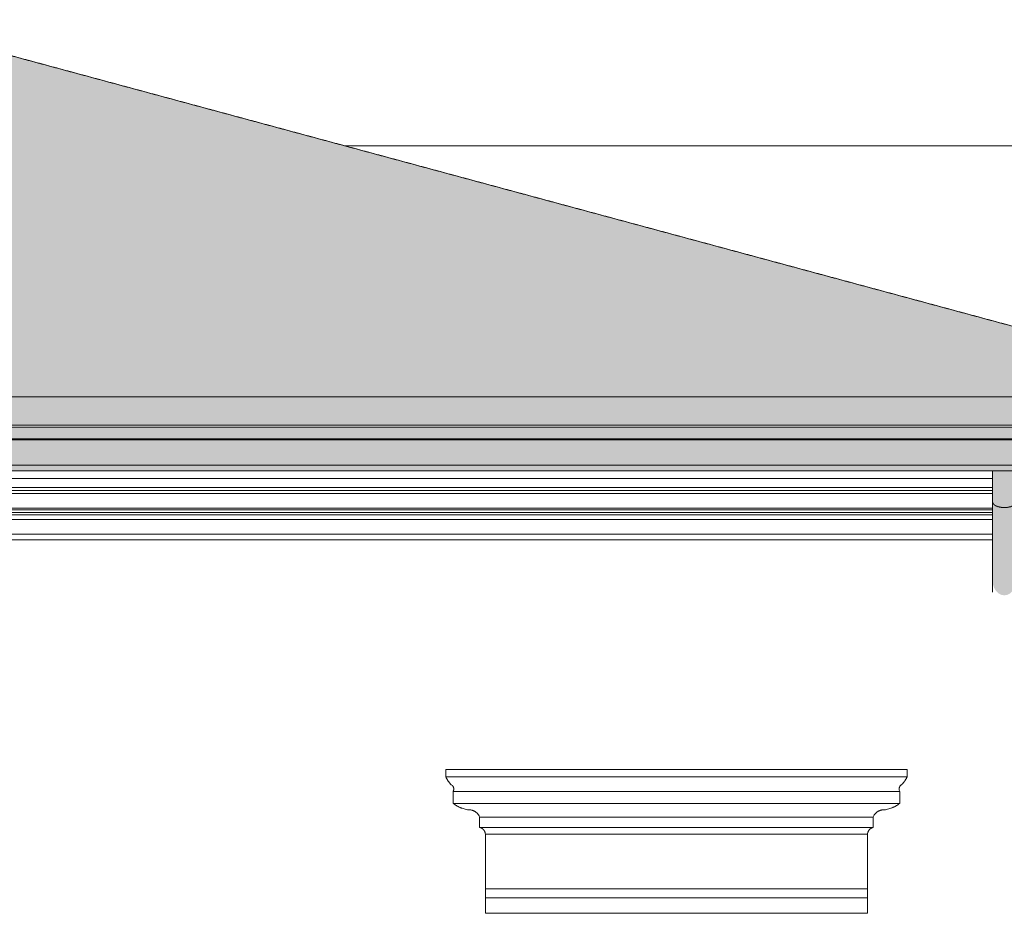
# Model space of a CAD drawing. Header units: millimetres. Extents: x -32192 to 35533, y -1740 to 8822.
# Tile 4 of 26: x -1486 to 1864, y 3669 to 6708. Entities that reach past the tile are written whole.
import ezdxf

# ---------------------------------------------------------------- set-up
doc = ezdxf.new("R2010")
doc.units = ezdxf.units.MM
doc.linetypes.add('_Tracejado médio', pattern=[4, 3, -1])
for name, color, linetype, lineweight in [('A-GENM', 13, 'Continuous', 18), ('A-ROOF', 132, 'Continuous', 25), ('A-ROOF-OTLN', 132, 'Continuous', 25), ('A-ROOF-PATT', 132, 'Continuous', 25), ('A-WALL', 113, 'Continuous', 25)]:
    doc.layers.add(name, color=color, linetype=linetype, lineweight=lineweight)

# ---------------------------------------------------------------- blocks, each defined once
blk = doc.blocks.new('Generic Models 24 - Generic Models 24-3312760-ELEVAÇÃO 1 - MANTER _ DEMOLIR')
at = {"layer": 'A-GENM', "linetype": '_Tracejado médio'}
for points in [[(1864.4, 5049), (1874.7, 5049.7), (1884.4, 5051.6), (1892.7, 5054.7), (1899, 5058.7), (1903, 5063.4), (1904.4, 5068.4), (1904.4, 5173.8), (1824.4, 5173.8), (1824.4, 5068.4), (1825.7, 5063.4), (1829.7, 5058.7), (1836.1, 5054.7), (1844.4, 5051.6), (1854, 5049.7)], [(1864.4, 4750.5), (1874.7, 4752.2), (1884.4, 4757.3), (1892.7, 4765.4), (1899, 4776), (1903, 4788.3), (1904.4, 4801.5), (1904.4, 5068.4), (1903, 5063.4), (1899, 5058.7), (1892.7, 5054.7), (1880.9, 5050.9), (1874.7, 5049.7), (1864.4, 5049), (1854, 5049.7), (1844.4, 5051.6), (1836.1, 5054.7), (1829.7, 5058.7), (1825.7, 5063.4), (1824.4, 5068.4), (1824.4, 4801.5), (1825.7, 4788.3), (1829.7, 4776), (1836.1, 4765.4), (1844.4, 4757.3), (1854, 4752.2), (1862, 4750.9)]]:
    blk.add_hatch(color=41, dxfattribs=at).paths.add_polyline_path(points, flags=0)
at = {"layer": 'A-GENM', "color": 30, "linetype": '_Tracejado médio'}
for p, q in [((1824.4, 5173.8), (1824.4, 5068.4)), ((1824.4, 5068.4), (1824.4, 4760.9))]:
    blk.add_line(p, q, dxfattribs=at)
blk.add_open_spline([(1824.4, 5068.4), (1824.4, 5066.7), (1825.3, 5063.4), (1828.7, 5059.4), (1832.5, 5056.6), (1837.2, 5054), (1844.1, 5051.4), (1853.9, 5049.5), (1864.4, 5048.8), (1874.8, 5049.5), (1884.6, 5051.4), (1891.6, 5054), (1896.2, 5056.6), (1900.1, 5059.4), (1903.4, 5063.4), (1904.4, 5066.7), (1904.4, 5068.4)], degree=3, knots=[0, 0, 0, 0, 0.083333, 0.166667, 0.208333, 0.25, 0.333333, 0.416667, 0.5, 0.583333, 0.666667, 0.75, 0.791667, 0.833333, 0.916667, 1, 1, 1, 1], dxfattribs=at)
blk = doc.blocks.new('ornamento esquadrias - ornamento esquadrias-V2-ELEVAÇÃO 1 - MANTER _ DEMOLIR')
at = {"layer": 'A-GENM'}
for p, q in [((1533.6, 4158), (-35.8, 4158)), ((-35.8, 4158), (-35.8, 4133)), ((1533.6, 4133), (1533.6, 4158)), ((1533.6, 4133), (-35.8, 4133)), ((-35.8, 4133), (1533.6, 4133)), ((-10.8, 4083), (1508.6, 4083)), ((1508.6, 4083), (-10.8, 4083)), ((-10.8, 4083), (-10.8, 4043)), ((1508.6, 4043), (1508.6, 4083)), ((1508.6, 4043), (-10.8, 4043)), ((-10.8, 4043), (1508.6, 4043)), ((79.2, 3996.3), (1418.6, 3996.3)), ((1418.6, 3996.3), (79.2, 3996.3)), ((79.2, 3996.3), (79.2, 3961.3)), ((1418.6, 3961.3), (1418.6, 3996.3)), ((1418.6, 3961.3), (79.2, 3961.3)), ((79.2, 3961.3), (1418.6, 3961.3)), ((1398.9, 3938), (98.9, 3938)), ((98.9, 3938), (98.9, 3752.1)), ((98.9, 3938), (1398.9, 3938)), ((1398.9, 3752.1), (1398.9, 3938)), ((1398.9, 3752.1), (98.9, 3752.1)), ((98.9, 3752.1), (1398.9, 3752.1)), ((98.9, 3722.1), (98.9, 3752.1)), ((1398.9, 3752.1), (1398.9, 3722.1)), ((98.9, 3722.1), (1398.9, 3722.1)), ((98.9, 3669.1), (98.9, 3722.1)), ((98.9, 3722.1), (1398.9, 3722.1)), ((1398.9, 3722.1), (1398.9, 3669.1)), ((1398.9, 3669.1), (98.9, 3669.1))]:
    blk.add_line(p, q, dxfattribs=at)
for points, knots in [([(-17.2, 4106.4), (-18.8, 4108), (-21, 4110.4), (-23.8, 4113.7), (-25.5, 4115.8), (-26.7, 4117.5), (-28, 4119.2), (-29.1, 4120.9), (-30.1, 4122.5), (-31.1, 4124.1), (-32.1, 4125.7), (-33, 4127.4), (-34, 4129.3), (-34.8, 4130.8), (-35.3, 4132), (-35.7, 4132.7), (-35.8, 4133), (-35.8, 4133)], [0, 0, 0, 0, 0.142857, 0.214286, 0.285714, 0.321429, 0.357143, 0.428571, 0.464286, 0.5, 0.571429, 0.625, 0.678571, 0.785714, 0.839286, 0.892857, 1, 1, 1, 1]), ([(1533.6, 4133), (1533.6, 4133), (1533.4, 4132.6), (1532.7, 4131.1), (1532, 4129.7), (1531.1, 4128), (1530, 4125.9), (1528.9, 4124.1), (1527.9, 4122.5), (1526.6, 4120.5), (1525.2, 4118.5), (1523.8, 4116.6), (1522.9, 4115.3), (1521.6, 4113.7), (1520, 4111.8), (1517.9, 4109.4), (1516.1, 4107.6), (1515, 4106.4)], [0, 0, 0, 0, 0.142857, 0.214286, 0.285714, 0.357143, 0.428571, 0.5, 0.535714, 0.571429, 0.678571, 0.705357, 0.732143, 0.785714, 0.839286, 0.892857, 1, 1, 1, 1]), ([(-10.8, 4083), (-10.8, 4083), (-10.6, 4083.4), (-9.8, 4084.9), (-9, 4087.3), (-8.5, 4090.7), (-8.7, 4094.1), (-9.4, 4096.6), (-9.9, 4098.1), (-10.6, 4099.5), (-11.4, 4101), (-12.4, 4102.3), (-14, 4104.2), (-15.7, 4105.6), (-17.2, 4106.4)], [0, 0, 0, 0, 0.125, 0.25, 0.375, 0.5, 0.625, 0.6875, 0.71875, 0.75, 0.8125, 0.84375, 0.875, 1, 1, 1, 1]), ([(1515, 4106.4), (1514.2, 4106), (1512.8, 4105), (1511, 4103.3), (1509.6, 4101.7), (1508.7, 4100.3), (1508, 4098.8), (1507.2, 4097), (1506.5, 4094.1), (1506.2, 4089.3), (1507.4, 4085.4), (1508.4, 4083.4), (1508.6, 4083), (1508.6, 4083)], [0, 0, 0, 0, 0.0625, 0.125, 0.1875, 0.21875, 0.25, 0.3125, 0.375, 0.5, 0.75, 0.875, 1, 1, 1, 1]), ([(-10.8, 4043), (-9.1, 4041.7), (-5.6, 4039.1), (-0.9, 4036.1), (3.2, 4033.7), (7.4, 4031.5), (11.8, 4029.4), (16.3, 4027.5), (20.9, 4025.7), (29.2, 4023.1), (36.5, 4021.5), (41.5, 4020.8)], [-1, -1, -1, -1, -0.875, -0.75, -0.6875, -0.625, -0.5, -0.4375, -0.375, -0.25, 0, 0, 0, 0]), ([(41.5, 4020.8), (44.2, 4021), (48.2, 4020.8), (53.5, 4019.7), (56.7, 4018.7), (59.2, 4017.7), (61, 4016.8), (62.7, 4015.9), (64.4, 4014.9), (66.1, 4013.7), (67.7, 4012.5), (69.2, 4011.2), (70.6, 4009.8), (72, 4008.4), (73.7, 4006.3), (76.5, 4002.5), (78.3, 3998.9), (79.2, 3996.3)], [-1, -1, -1, -1, -0.833333, -0.75, -0.666667, -0.625, -0.583333, -0.541667, -0.5, -0.458333, -0.416667, -0.375, -0.333333, -0.291667, -0.25, -0.166667, 0, 0, 0, 0]), ([(1418.6, 3996.3), (1419.5, 3998.9), (1421.3, 4002.5), (1424.4, 4006.9), (1426.7, 4009.4), (1428.6, 4011.2), (1430.1, 4012.5), (1431.7, 4013.7), (1433.3, 4014.9), (1435, 4015.9), (1436.8, 4016.9), (1438.6, 4017.7), (1440.5, 4018.5), (1442.3, 4019.1), (1444.9, 4019.9), (1449.5, 4020.8), (1453.6, 4021), (1456.3, 4020.8)], [-1, -1, -1, -1, -0.833333, -0.75, -0.666667, -0.625, -0.583333, -0.541667, -0.5, -0.458333, -0.416667, -0.375, -0.333333, -0.291667, -0.25, -0.166667, 0, 0, 0, 0]), ([(1456.3, 4020.8), (1461.3, 4021.5), (1468.6, 4023.1), (1476.9, 4025.7), (1481.5, 4027.5), (1484.9, 4028.9), (1488.2, 4030.4), (1491.5, 4032), (1494.6, 4033.7), (1498.7, 4036.1), (1503.4, 4039.1), (1506.9, 4041.7), (1508.6, 4043)], [-1, -1, -1, -1, -0.75, -0.625, -0.5625, -0.5, -0.4375, -0.375, -0.3125, -0.25, -0.125, 0, 0, 0, 0]), ([(79.2, 3961.3), (80.1, 3961.1), (81.4, 3960.7), (83.2, 3960.1), (84.4, 3959.5), (85.6, 3958.9), (86.8, 3958.3), (87.9, 3957.6), (88.8, 3956.9), (89.5, 3956.4), (90.2, 3955.8), (91, 3955.1), (91.9, 3954.1), (92.8, 3953.1), (93.7, 3952.1), (94.4, 3951), (95.2, 3949.9), (95.9, 3948.7), (96.5, 3947.5), (97.2, 3945.8), (98.3, 3942.7), (98.8, 3939.9), (98.9, 3938)], [-1, -1, -1, -1, -0.916667, -0.875, -0.833333, -0.791667, -0.75, -0.708333, -0.666667, -0.645833, -0.625, -0.583333, -0.541667, -0.5, -0.458333, -0.416667, -0.375, -0.333333, -0.291667, -0.25, -0.166667, 0, 0, 0, 0]), ([(1398.9, 3938), (1399, 3939.9), (1399.5, 3942.7), (1400.7, 3946.2), (1401.7, 3948.3), (1402.6, 3949.9), (1403.3, 3951), (1404.1, 3952.1), (1405, 3953.1), (1405.9, 3954.1), (1406.8, 3955.1), (1407.8, 3955.9), (1408.8, 3956.8), (1409.9, 3957.6), (1411, 3958.3), (1412.2, 3958.9), (1413.4, 3959.5), (1414.6, 3960.1), (1416.3, 3960.7), (1417.7, 3961.1), (1418.6, 3961.3)], [-1, -1, -1, -1, -0.833333, -0.75, -0.666667, -0.625, -0.583333, -0.541667, -0.5, -0.458333, -0.416667, -0.375, -0.333333, -0.291667, -0.25, -0.208333, -0.166667, -0.125, -0.083333, 0, 0, 0, 0])]:
    blk.add_open_spline(points, degree=3, knots=knots, dxfattribs=at)
blk = doc.blocks.new('ORNAMENTO SUPERIOR - ORNAMENTO SUPERIOR-4323885-ELEVAÇÃO 1 - MANTER _ DEMOLIR')
at = {"layer": 'A-GENM'}
for p, q in [((-30071.1, 5328.7), (3632.7, 5328.7)), ((-4875.6, 5147.5), (1824.4, 5147.5)), ((1824.4, 5116.7), (-4875.6, 5116.7)), ((1824.4, 5106.7), (-4875.6, 5106.7)), ((1824.4, 5096.7), (-4875.6, 5096.7)), ((1824.4, 5046.7), (-4875.7, 5046.7)), ((-4875.7, 5041.7), (1824.5, 5041.7)), ((-4875.6, 5031.7), (1824.4, 5031.7)), ((1824.4, 5023.7), (-4875.6, 5023.7)), ((1824.4, 5008.7), (-4875.6, 5008.7)), ((1824.4, 4958.7), (-4875.6, 4958.7)), ((1824.4, 4938.7), (-4875.6, 4938.7))]:
    blk.add_line(p, q, dxfattribs=at)

msp = doc.modelspace()

# ---------------------------------------------------------------- hatches: boundary and pattern name
at = {"layer": 'A-ROOF'}
msp.add_hatch(color=254, dxfattribs=at).paths.add_polyline_path([(-14097.5, 5328.7), (2089.7, 5328.7), (2089.7, 5425.2), (-30500.8, 5425.2), (-30476.7, 5328.7), (-14243.4, 5328.7)], flags=0)
at = {"layer": 'A-ROOF-OTLN'}
for points in [[(-14243.4, 5282.5), (2089.7, 5282.5), (2089.7, 5322.2), (-30722.8, 5322.2), (-30719.3, 5282.5), (-14389.4, 5282.5)], [(-14243.4, 5279), (2089.7, 5279), (2089.7, 5282.5), (-30719.3, 5282.5), (-30699.8, 5279), (-14389.4, 5279)], [(-14243.4, 5193.5), (2089.7, 5193.5), (2089.7, 5279), (-30699.8, 5279), (-30696.8, 5256.9), (-30688.3, 5236.3), (-30674.7, 5218.5), (-30657, 5205), (-30636.3, 5196.4), (-30614.2, 5193.5), (-14316.4, 5193.5)], [(-14389.4, 5173.8), (2089.7, 5173.8), (2089.7, 5193.5), (-30614.2, 5193.5), (-30610.7, 5173.8), (-14462.3, 5173.8)]]:
    msp.add_hatch(color=254, dxfattribs=at).paths.add_polyline_path(points, flags=0)
at = {"layer": 'A-ROOF-PATT'}
msp.add_hatch(color=254, dxfattribs=at).paths.add_polyline_path([(-12930.1, 5425.2), (2089.7, 5425.2), (2089.7, 5534.2), (2094.7, 5534.2), (2094.7, 5579.1), (2128.8, 5579.1), (2172.9, 5590), (-1968, 6708.1), (-4043.8, 6189.1), (-27444.8, 6189.2), (-30500.8, 5425.2), (-13222, 5425.2)], flags=0)

# ---------------------------------------------------------------- linework, layer by layer
at = {"layer": 'A-ROOF', "color": 30, "linetype": '_Tracejado médio', "lineweight": 18}
for p, q in [((2172.9, 5590), (-1968, 6708.1)), ((-30500.8, 5425.2), (2089.7, 5425.2))]:
    msp.add_line(p, q, dxfattribs=at)
at = {"layer": 'A-ROOF-OTLN', "color": 30, "linetype": '_Tracejado médio', "lineweight": 18}
for p, q in [((2089.7, 5322.2), (-30722.8, 5322.2)), ((2089.7, 5322.6), (-30717.8, 5322.6)), ((2089.7, 5322.7), (-30507.2, 5322.7)), ((2089.7, 5282.5), (-30719.3, 5282.5)), ((2089.7, 5279), (-30699.8, 5279)), ((-30614.2, 5193.5), (2089.7, 5193.5)), ((2089.7, 5193.5), (-30614.2, 5193.5)), ((2089.7, 5173.8), (-30610.7, 5173.8))]:
    msp.add_line(p, q, dxfattribs=at)
at = {"layer": 'A-WALL', "lineweight": 18}
msp.add_line((3093.8, 6279.4), (-380.3, 6279.4), dxfattribs=at)

# ---------------------------------------------------------------- block references
at = {"layer": 'A-GENM'}
for name in ['ORNAMENTO SUPERIOR - ORNAMENTO SUPERIOR-4323885-ELEVAÇÃO 1 - MANTER _ DEMOLIR', 'ornamento esquadrias - ornamento esquadrias-V2-ELEVAÇÃO 1 - MANTER _ DEMOLIR']:
    msp.add_blockref(name, (0, 0), dxfattribs=at)
at = {"layer": 'A-GENM', "color": 30, "linetype": '_Tracejado médio'}
msp.add_blockref('Generic Models 24 - Generic Models 24-3312760-ELEVAÇÃO 1 - MANTER _ DEMOLIR', (0, 0), dxfattribs=at)

doc.saveas('drawing.dxf')
